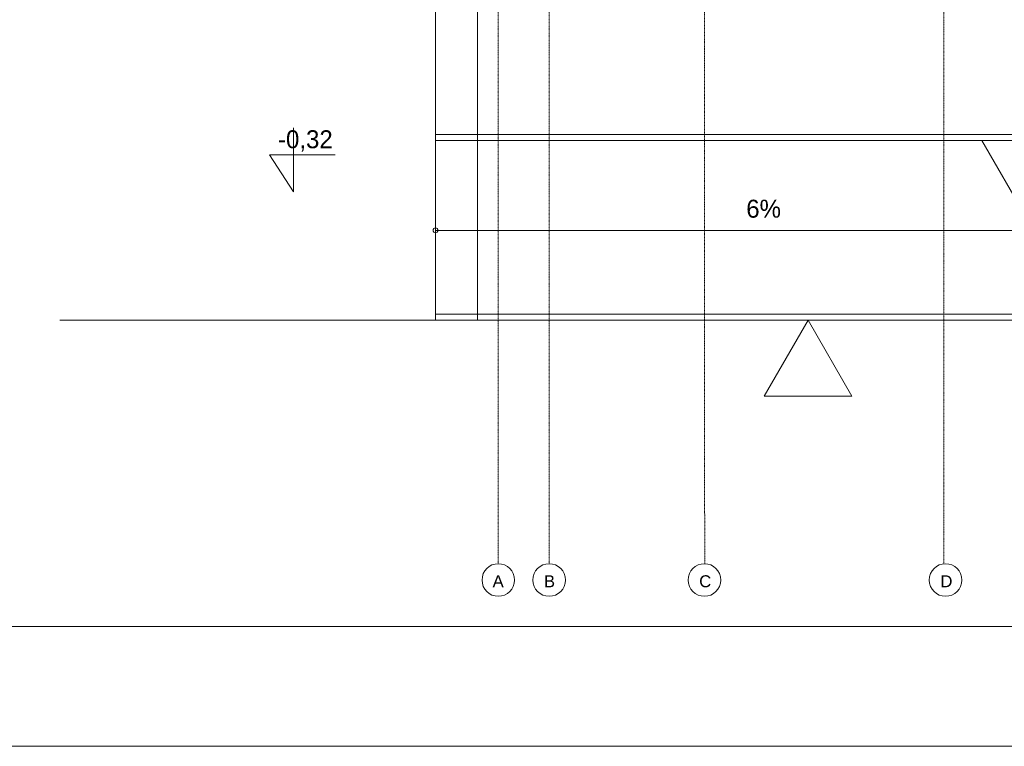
# Model space of a CAD drawing. Header units: millimetres. Extents: x 49908 to 79848, y -11883 to -3092.
# Tile 30 of 222: x 67318 to 68141, y -7293 to -6686. Entities that reach past the tile are written whole.
import ezdxf

# ---------------------------------------------------------------- set-up
doc = ezdxf.new("R2010")
doc.units = ezdxf.units.MM
doc.linetypes.add('DASHDOT', pattern=[1, 0.5, -0.25, 0, -0.25])
for name, color, linetype, lineweight in [('A_CIENKA', 9, 'Continuous', 9), ('A_OSIE', 9, 'DASHDOT', 9), ('\x9dciany', 9, 'Continuous', 9)]:
    doc.layers.add(name, color=color, linetype=linetype, lineweight=lineweight)
doc.layers.add('A_WYMIAR', color=9, linetype='Continuous', lineweight=5, transparency=0.2)
doc.styles.add('Arial', font='arial.ttf')

msp = doc.modelspace()

# ---------------------------------------------------------------- linework, layer by layer
at = {"layer": 'A_CIENKA'}
for p, q in [((67546.81, -6776), (67546.81, -6829.43)), ((67546.81, -6798.65), (67526.81, -6798.65)), ((67526.81, -6798.65), (67546.81, -6829.43)), ((67546.81, -6798.65), (67581.72, -6798.65)), ((70200.47, -6936.63), (67351.55, -6936.63)), ((68165.47, -6931.63), (67665.47, -6931.63))]:
    msp.add_line(p, q, dxfattribs=at)
at = {"layer": 'A_CIENKA', "color": 7, "true_color": 0xffffff}
msp.add_lwpolyline([(65907.67, -3092.14), (71847.67, -3092.14), (71847.67, -7292.57), (65907.67, -7292.57), (65907.67, -3092.14)], dxfattribs=at)
at = {"layer": 'A_CIENKA', "color": 2}
msp.add_lwpolyline([(66162.24, -3192.14), (71747.67, -3192.14), (71747.67, -7192.57), (66162.24, -7192.57)], close=True, dxfattribs=at)
at = {"layer": 'A_CIENKA'}
msp.add_lwpolyline([(67976.88, -6936.63), (67940.28, -7000.01), (68013.48, -7000.01)], close=True, dxfattribs=at)
at = {"layer": 'A_OSIE', "ltscale": 0.3, "transparency": 33554559}
for p, q in [((67717.97, -3902.99), (67717.97, -7140.05)), ((67760.47, -3902.99), (67760.47, -7140.05)), ((67890.48, -7140.05), (67890.22, -3902.99)), ((68090.47, -7140.13), (68090.47, -3902.92))]:
    msp.add_line(p, q, dxfattribs=at)
at = {"layer": 'A_WYMIAR', "ltscale": 0.5}
for p, q in [((67665.47, -6786.63), (67665.47, -6936.63)), ((68165.47, -6861.63), (67665.47, -6861.63))]:
    msp.add_line(p, q, dxfattribs=at)
at = {"layer": 'A_WYMIAR'}
for centre in [(67717.97, -7153.68), (67760.47, -7153.68), (67890.26, -7153.68), (68091.88, -7153.68)]:
    msp.add_circle(centre, 13.63, dxfattribs=at)
at = {"layer": '\x9dciany'}
for p, q in [((67665.47, -6546.63), (67665.47, -6786.63)), ((67700.47, -6546.63), (67700.47, -6786.63)), ((68165.47, -6781.63), (67665.47, -6781.63)), ((68165.47, -6786.63), (67665.47, -6786.63)), ((67700.47, -6786.63), (67700.47, -6936.63)), ((68165.47, -6861.63), (68122.17, -6786.63)), ((67942.97, -6861.63), (68165.47, -6861.63))]:
    msp.add_line(p, q, dxfattribs=at)
msp.add_circle((67665.47, -6861.63), 2, dxfattribs=at)

# ---------------------------------------------------------------- texts
at = {"layer": 'A_CIENKA', "char_height": 15, "attachment_point": 1}
for s, insert in [('-0,32', (67533.82, -6778.03)), ('6%', (67925.25, -6836.04))]:
    msp.add_mtext_dynamic_manual_height_columns(s, width=45.7777, gutter_width=17.5, heights=[0], dxfattribs=dict(at, insert=insert))
at = {"layer": 'A_WYMIAR', "char_height": 10, "attachment_point": 1, "style": 'Arial'}
for s, insert in [('A', (67713.18, -7149.73)), (' B', (67752.22, -7149.73)), (' C', (67882.01, -7149.73)), (' D', (68083.63, -7149.73))]:
    msp.add_mtext_dynamic_manual_height_columns(s, width=473.6977, gutter_width=1.25, heights=[0], dxfattribs=dict(at, insert=insert))

doc.saveas('drawing.dxf')
